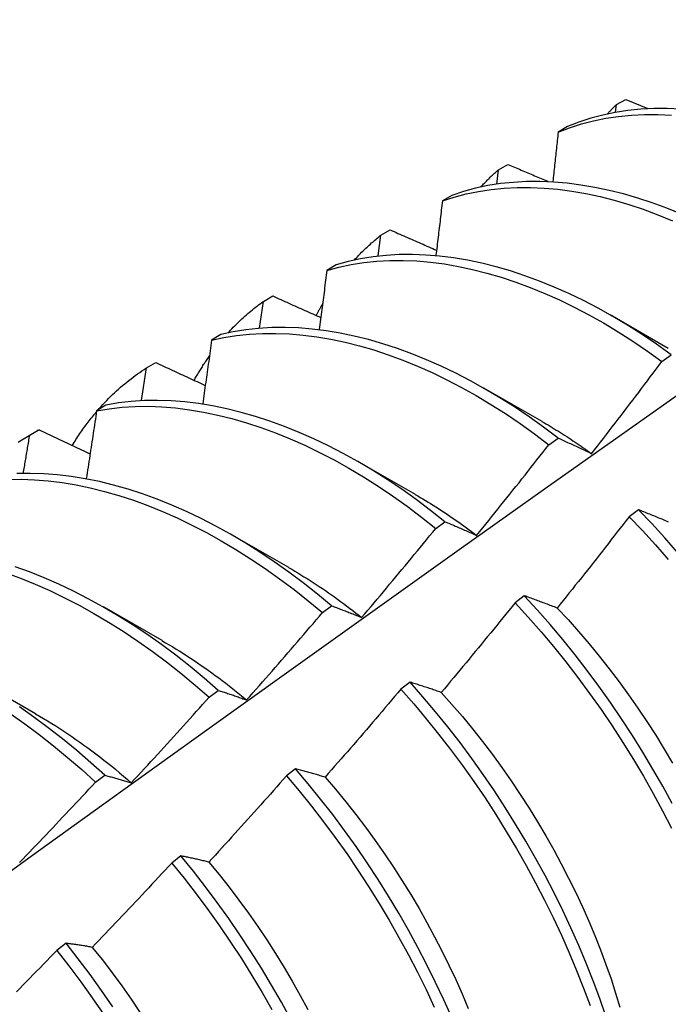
# Model space of a CAD drawing. Header units: inches. Extents: x 3 to 173, y 3 to 113.
# Tile 52 of 59: x 146.729 to 146.908, y 60.083 to 60.354. Entities that reach past the tile are written whole.
import ezdxf

# ---------------------------------------------------------------- set-up
doc = ezdxf.new("R2010")
doc.units = ezdxf.units.IN
doc.header["$LTSCALE"] = 10.4
doc.header["$MEASUREMENT"] = 0
doc.layers.add('Visible Edges(ANSI)', color=7, linetype='Continuous', lineweight=25)

msp = doc.modelspace()

# ---------------------------------------------------------------- linework, layer by layer
at = {"layer": 'Visible Edges(ANSI)'}
for p, q in [((146.89326, 60.32827), (146.8935, 60.33037)), ((146.8935, 60.33037), (146.89612, 60.33182)), ((146.89612, 60.33182), (146.90217, 60.32932)), ((146.88005, 60.32431), (146.87747, 60.32279)), ((146.86106, 60.31247), (146.86367, 60.31392)), ((146.86058, 60.30853), (146.86106, 60.31247)), ((146.84821, 60.30539), (146.84565, 60.30386)), ((146.82871, 60.29443), (146.83132, 60.2959)), ((146.82796, 60.28874), (146.82871, 60.29443)), ((146.81646, 60.28632), (146.81389, 60.28477)), ((146.7954, 60.26888), (146.79645, 60.27625)), ((146.79645, 60.27625), (146.79906, 60.27773)), ((146.89175, 60.2726), (146.90776, 60.26338)), ((146.78477, 60.2671), (146.78221, 60.26554)), ((146.76429, 60.25793), (146.76688, 60.25941)), ((146.90601, 60.25974), (146.90852, 60.26158)), ((146.7629, 60.24895), (146.76429, 60.25793)), ((146.85695, 60.25251), (146.87296, 60.24329)), ((146.75315, 60.24773), (146.7506, 60.24615)), ((146.73157, 60.23909), (146.73438, 60.24072)), ((146.73221, 60.23946), (146.7348, 60.24096)), ((146.7348, 60.24096), (146.73438, 60.24072)), ((146.87494, 60.23682), (146.87745, 60.23867)), ((146.82215, 60.23242), (146.83816, 60.2232)), ((146.89953, 60.21894), (146.897, 60.21703)), ((146.84383, 60.21378), (146.84634, 60.21565)), ((146.78735, 60.21232), (146.80336, 60.20311)), ((146.86818, 60.19527), (146.86564, 60.19335)), ((146.75255, 60.19223), (146.76856, 60.18302)), ((146.81269, 60.19063), (146.81521, 60.19251)), ((146.71775, 60.17214), (146.73377, 60.16293)), ((146.83677, 60.1715), (146.83423, 60.16957)), ((146.78152, 60.16737), (146.78404, 60.16925)), ((146.75031, 60.144), (146.75283, 60.14589)), ((146.80531, 60.14764), (146.80277, 60.14571)), ((146.77379, 60.1237), (146.77124, 60.12176)), ((146.7422, 60.09968), (146.73965, 60.09774))]:
    msp.add_line(p, q, dxfattribs=at)
at = {"layer": 'Visible Edges(ANSI)', "flags": 128}
for points in [[(146.71145, 60.10838), (146.73463, 60.1251), (146.75779, 60.14177), (146.78094, 60.1584), (146.80407, 60.17497), (146.82718, 60.1915), (146.85028, 60.20797), (146.87337, 60.22439), (146.89644, 60.24076), (146.91951, 60.25707), (146.94257, 60.27333), (146.96562, 60.28953), (146.98866, 60.30567), (147.0117, 60.32175), (147.03474, 60.33777), (147.05777, 60.35373)], [(146.89102, 60.32781), (146.89112, 60.32792), (146.89122, 60.32803), (146.89132, 60.32814), (146.89142, 60.32825), (146.89152, 60.32836), (146.89162, 60.32846), (146.89173, 60.32857), (146.89183, 60.32868), (146.89193, 60.32879), (146.89203, 60.3289), (146.89214, 60.329), (146.89224, 60.32911), (146.89234, 60.32922), (146.89245, 60.32933), (146.89255, 60.32943), (146.89266, 60.32954), (146.89276, 60.32964), (146.89286, 60.32975), (146.89297, 60.32985), (146.89307, 60.32996), (146.89318, 60.33006), (146.89328, 60.33017), (146.89339, 60.33027), (146.8935, 60.33037)], [(146.87747, 60.32279), (146.88064, 60.32401), (146.88388, 60.32505), (146.88721, 60.32592), (146.89062, 60.32662), (146.8941, 60.32713), (146.89765, 60.32748), (146.90126, 60.32765), (146.90493, 60.32765), (146.90866, 60.32748)], [(146.91118, 60.32912), (146.90746, 60.32928), (146.9038, 60.32927), (146.90019, 60.32908), (146.89665, 60.32872), (146.89317, 60.32819), (146.88977, 60.32749), (146.88645, 60.3266), (146.8832, 60.32555), (146.88005, 60.32431)], [(146.87747, 60.32279), (146.87741, 60.32222), (146.87735, 60.32166), (146.8773, 60.32109), (146.87724, 60.32053), (146.87718, 60.31996), (146.87712, 60.3194), (146.87706, 60.31883), (146.877, 60.31827), (146.87694, 60.3177), (146.87688, 60.31714), (146.87682, 60.31657), (146.87676, 60.31601), (146.8767, 60.31544), (146.87664, 60.31487), (146.87658, 60.31431), (146.87652, 60.31374), (146.87646, 60.31318), (146.87639, 60.31261), (146.87633, 60.31204), (146.87627, 60.31148), (146.87621, 60.31091), (146.87615, 60.31034), (146.87609, 60.30978), (146.87603, 60.30921)], [(146.86367, 60.31392), (146.86413, 60.31373), (146.86458, 60.31354), (146.86504, 60.31334), (146.86549, 60.31315), (146.86595, 60.31295), (146.8664, 60.31276), (146.86686, 60.31257), (146.86731, 60.31237), (146.86777, 60.31218), (146.86822, 60.31199), (146.86868, 60.31179), (146.86913, 60.3116), (146.86959, 60.3114), (146.87005, 60.31121), (146.8705, 60.31102), (146.87096, 60.31082), (146.87141, 60.31063), (146.87187, 60.31044), (146.87233, 60.31024), (146.87278, 60.31005), (146.87324, 60.30986), (146.8737, 60.30966), (146.87415, 60.30947), (146.87461, 60.30928)], [(146.85623, 60.30771), (146.85642, 60.30792), (146.85661, 60.30813), (146.85681, 60.30834), (146.857, 60.30854), (146.8572, 60.30875), (146.85739, 60.30896), (146.85759, 60.30916), (146.85779, 60.30936), (146.85799, 60.30957), (146.85818, 60.30977), (146.85838, 60.30997), (146.85859, 60.31017), (146.85879, 60.31037), (146.85899, 60.31056), (146.85919, 60.31076), (146.8594, 60.31095), (146.8596, 60.31115), (146.85981, 60.31134), (146.86001, 60.31153), (146.86022, 60.31172), (146.86043, 60.31191), (146.86064, 60.3121), (146.86085, 60.31229), (146.86106, 60.31247)], [(146.9114, 60.30021), (146.90738, 60.30185), (146.90337, 60.30332), (146.89939, 60.30464), (146.89543, 60.30579), (146.8915, 60.30677), (146.8876, 60.3076), (146.88374, 60.30825), (146.87993, 60.30874), (146.87616, 60.30906), (146.87244, 60.30921), (146.86877, 60.30919), (146.86517, 60.30899), (146.86163, 60.30863), (146.85816, 60.30808), (146.85477, 60.30736), (146.85145, 60.30647), (146.84821, 60.30539)], [(146.84565, 60.30386), (146.84889, 60.30492), (146.85221, 60.3058), (146.85561, 60.30651), (146.85909, 60.30704), (146.86263, 60.30739), (146.86624, 60.30758), (146.86991, 60.30758), (146.87363, 60.30742), (146.8774, 60.30709), (146.88122, 60.30659), (146.88509, 60.30592), (146.88899, 60.30508), (146.89292, 60.30408), (146.89688, 60.30292), (146.90087, 60.30159), (146.90487, 60.3001), (146.90889, 60.29845)], [(146.84565, 60.30386), (146.84557, 60.30323), (146.8455, 60.30261), (146.84543, 60.30199), (146.84536, 60.30137), (146.84529, 60.30075), (146.84521, 60.30013), (146.84514, 60.29951), (146.84507, 60.29889), (146.845, 60.29826), (146.84492, 60.29764), (146.84485, 60.29702), (146.84478, 60.2964), (146.8447, 60.29578), (146.84463, 60.29515), (146.84456, 60.29453), (146.84448, 60.29391), (146.84441, 60.29329), (146.84434, 60.29266), (146.84426, 60.29204), (146.84419, 60.29142), (146.84411, 60.29079), (146.84404, 60.29017), (146.84397, 60.28955), (146.84389, 60.28892)], [(146.83132, 60.2959), (146.83185, 60.29566), (146.83238, 60.29543), (146.83291, 60.2952), (146.83344, 60.29496), (146.83397, 60.29473), (146.8345, 60.2945), (146.83503, 60.29427), (146.83556, 60.29403), (146.83609, 60.2938), (146.83662, 60.29357), (146.83715, 60.29334), (146.83768, 60.29311), (146.83821, 60.29287), (146.83874, 60.29264), (146.83927, 60.29241), (146.8398, 60.29218), (146.84033, 60.29195), (146.84087, 60.29171), (146.8414, 60.29148), (146.84193, 60.29125), (146.84246, 60.29102), (146.84299, 60.29079), (146.84353, 60.29055), (146.84406, 60.29032)], [(146.82144, 60.2876), (146.82172, 60.28792), (146.82201, 60.28822), (146.8223, 60.28853), (146.82259, 60.28884), (146.82288, 60.28914), (146.82317, 60.28944), (146.82346, 60.28974), (146.82376, 60.29003), (146.82405, 60.29032), (146.82435, 60.29061), (146.82465, 60.2909), (146.82495, 60.29119), (146.82526, 60.29147), (146.82556, 60.29175), (146.82587, 60.29203), (146.82618, 60.29231), (146.82649, 60.29258), (146.8268, 60.29285), (146.82712, 60.29312), (146.82743, 60.29339), (146.82775, 60.29365), (146.82807, 60.29392), (146.82839, 60.29418), (146.82871, 60.29443)], [(146.90852, 60.26158), (146.90454, 60.26444), (146.90054, 60.26715), (146.89653, 60.26971), (146.8925, 60.27211), (146.88846, 60.27437), (146.88442, 60.27647), (146.88039, 60.27841), (146.87636, 60.2802), (146.87234, 60.28183), (146.86834, 60.2833), (146.86435, 60.28461), (146.8604, 60.28576), (146.85647, 60.28674), (146.85257, 60.28756), (146.84871, 60.28821), (146.8449, 60.28869), (146.84113, 60.289), (146.83741, 60.28914), (146.83375, 60.28911), (146.83016, 60.28891), (146.82662, 60.28853), (146.82316, 60.28797), (146.81977, 60.28724), (146.81646, 60.28632)], [(146.81389, 60.28477), (146.81721, 60.28567), (146.82061, 60.2864), (146.82408, 60.28694), (146.82761, 60.28731), (146.83122, 60.2875), (146.83488, 60.28752), (146.8386, 60.28736), (146.84237, 60.28704), (146.84619, 60.28654), (146.85005, 60.28588), (146.85395, 60.28505), (146.85788, 60.28405), (146.86184, 60.28289), (146.86583, 60.28157), (146.86983, 60.28009), (146.87385, 60.27845), (146.87788, 60.27665), (146.88192, 60.27469), (146.88596, 60.27258), (146.88999, 60.27031), (146.89402, 60.26789), (146.89804, 60.26532), (146.90204, 60.2626), (146.90601, 60.25974)], [(146.81389, 60.28477), (146.81381, 60.2841), (146.81372, 60.28342), (146.81364, 60.28275), (146.81355, 60.28207), (146.81347, 60.2814), (146.81338, 60.28072), (146.81329, 60.28005), (146.81321, 60.27937), (146.81312, 60.2787), (146.81303, 60.27802), (146.81295, 60.27735), (146.81286, 60.27667), (146.81277, 60.27599), (146.81268, 60.27532), (146.8126, 60.27464), (146.81251, 60.27397), (146.81242, 60.27329), (146.81233, 60.27261), (146.81224, 60.27194), (146.81216, 60.27126), (146.81207, 60.27058), (146.81198, 60.2699), (146.81189, 60.26923), (146.8118, 60.26855)], [(146.78666, 60.2675), (146.78703, 60.26791), (146.78741, 60.26832), (146.78779, 60.26872), (146.78817, 60.26912), (146.78856, 60.26952), (146.78895, 60.26991), (146.78934, 60.2703), (146.78974, 60.27068), (146.79014, 60.27106), (146.79054, 60.27143), (146.79094, 60.27181), (146.79135, 60.27217), (146.79176, 60.27254), (146.79217, 60.2729), (146.79259, 60.27325), (146.79301, 60.2736), (146.79343, 60.27395), (146.79385, 60.27429), (146.79428, 60.27463), (146.79471, 60.27496), (146.79514, 60.27529), (146.79558, 60.27561), (146.79601, 60.27593), (146.79645, 60.27625)], [(146.79906, 60.27773), (146.7996, 60.27748), (146.80015, 60.27723), (146.8007, 60.27698), (146.80125, 60.27674), (146.80179, 60.27649), (146.80234, 60.27624), (146.80289, 60.27599), (146.80344, 60.27575), (146.80398, 60.2755), (146.80453, 60.27525), (146.80508, 60.27501), (146.80563, 60.27476), (146.80618, 60.27451), (146.80673, 60.27427), (146.80728, 60.27402), (146.80783, 60.27377), (146.80838, 60.27353), (146.80893, 60.27328), (146.80948, 60.27303), (146.81003, 60.27279), (146.81058, 60.27254), (146.81113, 60.27229), (146.81168, 60.27205), (146.81223, 60.2718)], [(146.81095, 60.27232), (146.81102, 60.27247), (146.8111, 60.27261), (146.81118, 60.27276), (146.81125, 60.27291), (146.81133, 60.27305), (146.81141, 60.2732), (146.81149, 60.27334), (146.81157, 60.27349), (146.81164, 60.27363), (146.81172, 60.27378), (146.8118, 60.27392), (146.81188, 60.27406), (146.81196, 60.27421), (146.81204, 60.27435), (146.81212, 60.27449), (146.8122, 60.27464), (146.81228, 60.27478), (146.81236, 60.27492), (146.81244, 60.27506), (146.81252, 60.27521), (146.8126, 60.27535), (146.81268, 60.27549), (146.81276, 60.27563), (146.81285, 60.27577)], [(146.78221, 60.26554), (146.7856, 60.26628), (146.78906, 60.26684), (146.7926, 60.26722), (146.7962, 60.26742), (146.79986, 60.26745), (146.80358, 60.26731), (146.80734, 60.26699), (146.81116, 60.2665), (146.81502, 60.26584), (146.81892, 60.26502), (146.82285, 60.26403), (146.82681, 60.26288), (146.83079, 60.26156), (146.83479, 60.26008), (146.83881, 60.25844), (146.84284, 60.25665), (146.84688, 60.2547), (146.85092, 60.2526), (146.85496, 60.25034), (146.85898, 60.24793), (146.863, 60.24537), (146.867, 60.24267), (146.87098, 60.23981), (146.87494, 60.23682)], [(146.87745, 60.23867), (146.87349, 60.24166), (146.86951, 60.2445), (146.86551, 60.2472), (146.86149, 60.24974), (146.85746, 60.25214), (146.85342, 60.25439), (146.84939, 60.25648), (146.84535, 60.25842), (146.84132, 60.2602), (146.8373, 60.26182), (146.8333, 60.26329), (146.82932, 60.26459), (146.82536, 60.26573), (146.82143, 60.26671), (146.81754, 60.26752), (146.81368, 60.26817), (146.80987, 60.26864), (146.8061, 60.26895), (146.80239, 60.26908), (146.79873, 60.26904), (146.79514, 60.26882), (146.79161, 60.26843), (146.78815, 60.26785), (146.78477, 60.2671)], [(146.78221, 60.26554), (146.78211, 60.26481), (146.78201, 60.26409), (146.78191, 60.26336), (146.78181, 60.26264), (146.78171, 60.26191), (146.78161, 60.26118), (146.78151, 60.26046), (146.78141, 60.25973), (146.7813, 60.259), (146.7812, 60.25828), (146.7811, 60.25755), (146.781, 60.25682), (146.7809, 60.25609), (146.78079, 60.25537), (146.78069, 60.25464), (146.78059, 60.25391), (146.78048, 60.25318), (146.78038, 60.25245), (146.78028, 60.25173), (146.78017, 60.251), (146.78007, 60.25027), (146.77996, 60.24954), (146.77986, 60.24881), (146.77976, 60.24808)], [(146.76688, 60.25941), (146.76745, 60.25915), (146.76801, 60.25889), (146.76858, 60.25863), (146.76914, 60.25836), (146.76971, 60.2581), (146.77027, 60.25784), (146.77084, 60.25758), (146.7714, 60.25732), (146.77197, 60.25705), (146.77253, 60.25679), (146.7731, 60.25653), (146.77367, 60.25627), (146.77423, 60.25601), (146.7748, 60.25575), (146.77537, 60.25548), (146.77593, 60.25522), (146.7765, 60.25496), (146.77707, 60.2547), (146.77764, 60.25444), (146.7782, 60.25418), (146.77877, 60.25391), (146.77934, 60.25365), (146.77991, 60.25339), (146.78048, 60.25313)], [(146.77739, 60.25449), (146.77756, 60.25479), (146.77773, 60.25509), (146.7779, 60.25539), (146.77807, 60.25568), (146.77824, 60.25598), (146.77842, 60.25627), (146.77859, 60.25656), (146.77877, 60.25685), (146.77894, 60.25714), (146.77912, 60.25743), (146.7793, 60.25771), (146.77948, 60.258), (146.77966, 60.25828), (146.77984, 60.25857), (146.78002, 60.25885), (146.78021, 60.25913), (146.78039, 60.25941), (146.78058, 60.25969), (146.78077, 60.25997), (146.78095, 60.26024), (146.78114, 60.26052), (146.78133, 60.26079), (146.78152, 60.26106), (146.78172, 60.26133)], [(146.88667, 60.23436), (146.88748, 60.23541), (146.8883, 60.23646), (146.88911, 60.23751), (146.88992, 60.23856), (146.89074, 60.23962), (146.89155, 60.24067), (146.89236, 60.24172), (146.89317, 60.24278), (146.89398, 60.24383), (146.89479, 60.24489), (146.89559, 60.24594), (146.8964, 60.247), (146.89721, 60.24806), (146.89801, 60.24912), (146.89882, 60.25017), (146.89962, 60.25123), (146.90042, 60.25229), (146.90122, 60.25336), (146.90202, 60.25442), (146.90282, 60.25548), (146.90362, 60.25654), (146.90442, 60.25761), (146.90522, 60.25867), (146.90601, 60.25974)], [(146.75081, 60.24618), (146.75131, 60.24676), (146.75182, 60.24733), (146.75233, 60.24789), (146.75284, 60.24844), (146.75337, 60.24899), (146.75389, 60.24953), (146.75443, 60.25006), (146.75497, 60.25059), (146.75551, 60.2511), (146.75606, 60.25161), (146.75661, 60.25211), (146.75717, 60.25261), (146.75774, 60.2531), (146.75831, 60.25357), (146.75888, 60.25404), (146.75946, 60.25451), (146.76005, 60.25496), (146.76064, 60.25541), (146.76123, 60.25585), (146.76183, 60.25628), (146.76244, 60.25671), (146.76305, 60.25712), (146.76367, 60.25753), (146.76429, 60.25793)], [(146.84634, 60.21565), (146.84242, 60.21876), (146.83846, 60.22173), (146.83448, 60.22456), (146.83047, 60.22724), (146.82645, 60.22978), (146.82242, 60.23217), (146.81839, 60.23441), (146.81435, 60.23649), (146.81031, 60.23842), (146.80628, 60.2402), (146.80226, 60.24182), (146.79826, 60.24328), (146.79428, 60.24458), (146.79032, 60.24571), (146.78639, 60.24669), (146.7825, 60.24749), (146.77865, 60.24813), (146.77484, 60.24859), (146.77108, 60.24889), (146.76737, 60.24901), (146.76372, 60.24896), (146.76013, 60.24873), (146.7566, 60.24832), (146.75315, 60.24773)], [(146.74388, 60.23658), (146.74414, 60.237), (146.7444, 60.23742), (146.74466, 60.23784), (146.74492, 60.23825), (146.74519, 60.23866), (146.74546, 60.23907), (146.74573, 60.23948), (146.746, 60.23988), (146.74627, 60.24029), (146.74655, 60.24068), (146.74683, 60.24108), (146.74711, 60.24147), (146.74739, 60.24187), (146.74768, 60.24225), (146.74797, 60.24264), (146.74826, 60.24302), (146.74855, 60.2434), (146.74884, 60.24378), (146.74914, 60.24416), (146.74943, 60.24453), (146.74973, 60.2449), (146.75004, 60.24527), (146.75034, 60.24563), (146.75065, 60.24599)], [(146.7506, 60.24615), (146.75048, 60.24538), (146.75037, 60.2446), (146.75025, 60.24383), (146.75013, 60.24305), (146.75002, 60.24228), (146.7499, 60.2415), (146.74978, 60.24073), (146.74966, 60.23995), (146.74955, 60.23918), (146.74943, 60.2384), (146.74931, 60.23763), (146.74919, 60.23685), (146.74907, 60.23607), (146.74895, 60.2353), (146.74883, 60.23452), (146.74872, 60.23374), (146.7486, 60.23297), (146.74848, 60.23219), (146.74836, 60.23141), (146.74824, 60.23064), (146.74811, 60.22986), (146.74799, 60.22908), (146.74787, 60.2283), (146.74775, 60.22752)], [(146.7506, 60.24615), (146.75406, 60.24673), (146.75759, 60.24713), (146.76118, 60.24735), (146.76484, 60.24739), (146.76855, 60.24725), (146.77232, 60.24694), (146.77613, 60.24646), (146.77998, 60.24581), (146.78388, 60.24499), (146.78781, 60.24401), (146.79177, 60.24286), (146.79575, 60.24155), (146.79975, 60.24008), (146.80377, 60.23845), (146.80781, 60.23666), (146.81184, 60.23471), (146.81588, 60.23262), (146.81992, 60.23037), (146.82395, 60.22797), (146.82797, 60.22542), (146.83197, 60.22272), (146.83595, 60.21989), (146.8399, 60.2169), (146.84383, 60.21378)], [(146.87297, 60.24325), (146.87354, 60.24292), (146.87411, 60.24259), (146.87469, 60.24225), (146.87526, 60.24191), (146.87584, 60.24156), (146.87641, 60.24122), (146.87698, 60.24087), (146.87756, 60.24051), (146.87813, 60.24015), (146.8787, 60.23979), (146.87927, 60.23943), (146.87984, 60.23906), (146.88041, 60.23869), (146.88099, 60.23831), (146.88156, 60.23793), (146.88213, 60.23755), (146.88269, 60.23716), (146.88326, 60.23677), (146.88383, 60.23638), (146.8844, 60.23598), (146.88497, 60.23558), (146.88553, 60.23518), (146.8861, 60.23477), (146.88667, 60.23436)], [(146.7348, 60.24096), (146.73538, 60.24068), (146.73596, 60.2404), (146.73654, 60.24012), (146.73712, 60.23985), (146.73771, 60.23957), (146.73829, 60.23929), (146.73887, 60.23902), (146.73945, 60.23874), (146.74004, 60.23846), (146.74062, 60.23819), (146.7412, 60.23791), (146.74178, 60.23763), (146.74237, 60.23736), (146.74295, 60.23708), (146.74354, 60.2368), (146.74412, 60.23653), (146.74471, 60.23625), (146.74529, 60.23597), (146.74587, 60.2357), (146.74646, 60.23542), (146.74705, 60.23514), (146.74763, 60.23487), (146.74822, 60.23459), (146.7488, 60.23431)], [(146.72903, 60.23753), (146.73007, 60.2382), (146.73113, 60.23884), (146.73221, 60.23946)], [(146.73046, 60.22895), (146.73054, 60.22939), (146.73061, 60.22983), (146.73068, 60.23027), (146.73076, 60.23071), (146.73083, 60.23114), (146.7309, 60.23158), (146.73098, 60.23202), (146.73105, 60.23246), (146.73112, 60.23289), (146.7312, 60.23333), (146.73127, 60.23377), (146.73134, 60.23421), (146.73141, 60.23465), (146.73149, 60.23508), (146.73156, 60.23552), (146.73163, 60.23596), (146.7317, 60.2364), (146.73178, 60.23683), (146.73185, 60.23727), (146.73192, 60.23771), (146.73199, 60.23815), (146.73207, 60.23858), (146.73214, 60.23902), (146.73221, 60.23946)], [(146.87745, 60.23867), (146.87782, 60.2385), (146.8782, 60.23833), (146.87858, 60.23816), (146.87895, 60.23799), (146.87933, 60.23782), (146.87971, 60.23764), (146.88009, 60.23747), (146.88047, 60.23729), (146.88085, 60.23712), (146.88124, 60.23694), (146.88162, 60.23676), (146.882, 60.23658), (146.88239, 60.2364), (146.88277, 60.23622), (146.88316, 60.23604), (146.88355, 60.23586), (146.88393, 60.23567), (146.88432, 60.23549), (146.88471, 60.2353), (146.8851, 60.23512), (146.88549, 60.23493), (146.88588, 60.23474), (146.88627, 60.23455), (146.88667, 60.23436)], [(146.85507, 60.21188), (146.85591, 60.21291), (146.85675, 60.21394), (146.85758, 60.21497), (146.85842, 60.21601), (146.85925, 60.21704), (146.86008, 60.21807), (146.86092, 60.21911), (146.86175, 60.22015), (146.86258, 60.22118), (146.86341, 60.22222), (146.86424, 60.22326), (146.86506, 60.2243), (146.86589, 60.22534), (146.86672, 60.22638), (146.86754, 60.22742), (146.86837, 60.22846), (146.86919, 60.2295), (146.87001, 60.23054), (146.87084, 60.23159), (146.87166, 60.23263), (146.87248, 60.23368), (146.8733, 60.23472), (146.87412, 60.23577), (146.87494, 60.23682)], [(146.72616, 60.22726), (146.72982, 60.22732), (146.73352, 60.22719), (146.73729, 60.2269), (146.7411, 60.22643), (146.74495, 60.22578), (146.74884, 60.22497), (146.75277, 60.22399), (146.75673, 60.22285), (146.76071, 60.22155), (146.76471, 60.22008), (146.76873, 60.21845), (146.77276, 60.21667), (146.7768, 60.21473), (146.78084, 60.21264), (146.78488, 60.21039), (146.78891, 60.208), (146.79293, 60.20546), (146.79693, 60.20278), (146.80091, 60.19995), (146.80487, 60.19698), (146.8088, 60.19388), (146.81269, 60.19063)], [(146.81521, 60.19251), (146.81131, 60.19574), (146.80738, 60.19884), (146.80342, 60.2018), (146.79944, 60.20461), (146.79544, 60.20729), (146.79142, 60.20981), (146.78738, 60.21219), (146.78335, 60.21443), (146.77931, 60.21651), (146.77527, 60.21843), (146.77124, 60.2202), (146.76722, 60.22182), (146.76322, 60.22327), (146.75924, 60.22457), (146.75528, 60.2257), (146.75136, 60.22666), (146.74747, 60.22746), (146.74362, 60.22809), (146.73981, 60.22855), (146.73605, 60.22883), (146.73235, 60.22894), (146.7287, 60.22887)], [(146.83817, 60.22314), (146.83888, 60.22273), (146.83959, 60.22232), (146.8403, 60.2219), (146.84101, 60.22148), (146.84172, 60.22105), (146.84243, 60.22061), (146.84314, 60.22017), (146.84384, 60.21972), (146.84455, 60.21927), (146.84526, 60.21882), (146.84596, 60.21836), (146.84667, 60.21789), (146.84737, 60.21742), (146.84808, 60.21694), (146.84878, 60.21646), (146.84948, 60.21597), (146.85019, 60.21548), (146.85089, 60.21498), (146.85159, 60.21447), (146.85229, 60.21396), (146.85298, 60.21345), (146.85368, 60.21293), (146.85438, 60.21241), (146.85507, 60.21188)], [(146.90783, 60.21556), (146.90743, 60.21573), (146.90702, 60.2159), (146.90662, 60.21607), (146.90622, 60.21623), (146.90582, 60.2164), (146.90542, 60.21656), (146.90502, 60.21673), (146.90463, 60.21689), (146.90423, 60.21705), (146.90383, 60.21722), (146.90344, 60.21738), (146.90304, 60.21754), (146.90265, 60.2177), (146.90226, 60.21785), (146.90187, 60.21801), (146.90147, 60.21817), (146.90108, 60.21833), (146.90069, 60.21848), (146.9003, 60.21864), (146.89992, 60.21879), (146.89953, 60.21894)], [(146.91031, 60.20718), (146.90679, 60.2112), (146.90319, 60.21513), (146.89953, 60.21894)], [(146.897, 60.21703), (146.89618, 60.21598), (146.89537, 60.21492), (146.89455, 60.21387), (146.89373, 60.21282), (146.89292, 60.21176), (146.8921, 60.21071), (146.89128, 60.20966), (146.89046, 60.20861), (146.88963, 60.20756), (146.88881, 60.20651), (146.88799, 60.20546), (146.88716, 60.20442), (146.88634, 60.20337), (146.88551, 60.20232), (146.88469, 60.20128), (146.88386, 60.20023), (146.88303, 60.19919), (146.8822, 60.19815), (146.88138, 60.19711), (146.88054, 60.19606), (146.87971, 60.19502), (146.87888, 60.19398), (146.87805, 60.19294), (146.87722, 60.1919)], [(146.897, 60.21703), (146.90065, 60.21321), (146.90424, 60.20928), (146.90777, 60.20525)], [(146.82346, 60.18929), (146.82432, 60.1903), (146.82517, 60.19132), (146.82603, 60.19233), (146.82689, 60.19334), (146.82774, 60.19436), (146.8286, 60.19538), (146.82945, 60.19639), (146.8303, 60.19741), (146.83115, 60.19843), (146.832, 60.19944), (146.83285, 60.20046), (146.8337, 60.20148), (146.83455, 60.2025), (146.8354, 60.20353), (146.83625, 60.20455), (146.83709, 60.20557), (146.83794, 60.20659), (146.83878, 60.20762), (146.83962, 60.20864), (146.84047, 60.20967), (146.84131, 60.2107), (146.84215, 60.21172), (146.84299, 60.21275), (146.84383, 60.21378)], [(146.84634, 60.21565), (146.8467, 60.2155), (146.84705, 60.21535), (146.84741, 60.2152), (146.84777, 60.21506), (146.84813, 60.21491), (146.84849, 60.21475), (146.84885, 60.2146), (146.84921, 60.21445), (146.84957, 60.2143), (146.84993, 60.21414), (146.85029, 60.21399), (146.85066, 60.21383), (146.85102, 60.21367), (146.85139, 60.21351), (146.85175, 60.21335), (146.85212, 60.21319), (146.85248, 60.21303), (146.85285, 60.21287), (146.85322, 60.21271), (146.85359, 60.21254), (146.85396, 60.21238), (146.85433, 60.21221), (146.8547, 60.21205), (146.85507, 60.21188)], [(146.78404, 60.16925), (146.78018, 60.17261), (146.77628, 60.17583), (146.77235, 60.17891), (146.76839, 60.18186), (146.7644, 60.18467), (146.7604, 60.18733), (146.75638, 60.18985), (146.75235, 60.19222), (146.74831, 60.19445), (146.74427, 60.19652), (146.74023, 60.19845), (146.7362, 60.20021), (146.73218, 60.20182), (146.72818, 60.20327)], [(146.80337, 60.20304), (146.80422, 60.20255), (146.80506, 60.20205), (146.80591, 60.20155), (146.80675, 60.20104), (146.8076, 60.20052), (146.80844, 60.2), (146.80929, 60.19947), (146.81013, 60.19893), (146.81097, 60.19838), (146.81181, 60.19782), (146.81265, 60.19726), (146.81349, 60.19669), (146.81433, 60.19612), (146.81516, 60.19553), (146.816, 60.19494), (146.81683, 60.19434), (146.81767, 60.19373), (146.8185, 60.19312), (146.81933, 60.1925), (146.82016, 60.19187), (146.82099, 60.19124), (146.82181, 60.1906), (146.82264, 60.18995), (146.82346, 60.18929)], [(146.72567, 60.20154), (146.72967, 60.20008), (146.73369, 60.19846), (146.73772, 60.19668), (146.74176, 60.19475), (146.7458, 60.19266), (146.74984, 60.19043), (146.75387, 60.18804), (146.75789, 60.18551), (146.7619, 60.18283), (146.76588, 60.18001), (146.76984, 60.17706), (146.77377, 60.17396), (146.77766, 60.17073), (146.78152, 60.16737)], [(146.87722, 60.1919), (146.87683, 60.19205), (146.87645, 60.1922), (146.87606, 60.19235), (146.87568, 60.1925), (146.8753, 60.19264), (146.87491, 60.19279), (146.87453, 60.19293), (146.87415, 60.19308), (146.87377, 60.19322), (146.87339, 60.19336), (146.87302, 60.1935), (146.87264, 60.19365), (146.87226, 60.19378), (146.87189, 60.19392), (146.87151, 60.19406), (146.87114, 60.1942), (146.87077, 60.19434), (146.87039, 60.19447), (146.87002, 60.19461), (146.86965, 60.19474), (146.86928, 60.19487), (146.86891, 60.195), (146.86855, 60.19514), (146.86818, 60.19527)], [(146.90882, 60.13813), (146.90624, 60.14288), (146.90355, 60.14759), (146.90077, 60.15225), (146.89789, 60.15687), (146.89492, 60.16144), (146.89186, 60.16594), (146.88871, 60.17038), (146.88548, 60.17474), (146.88217, 60.17902), (146.87878, 60.18323), (146.87532, 60.18734), (146.87178, 60.19135), (146.86818, 60.19527)], [(146.81521, 60.19251), (146.81554, 60.19238), (146.81588, 60.19226), (146.81622, 60.19213), (146.81655, 60.19201), (146.81689, 60.19188), (146.81723, 60.19175), (146.81757, 60.19162), (146.81791, 60.19149), (146.81825, 60.19136), (146.8186, 60.19123), (146.81894, 60.1911), (146.81928, 60.19097), (146.81963, 60.19083), (146.81997, 60.1907), (146.82032, 60.19056), (146.82066, 60.19042), (146.82101, 60.19029), (146.82136, 60.19015), (146.82171, 60.19001), (146.82205, 60.18987), (146.8224, 60.18972), (146.82275, 60.18958), (146.82311, 60.18944), (146.82346, 60.18929)], [(146.86564, 60.19335), (146.86481, 60.19231), (146.86397, 60.19128), (146.86313, 60.19024), (146.86229, 60.18921), (146.86145, 60.18817), (146.86061, 60.18714), (146.85977, 60.18611), (146.85893, 60.18508), (146.85808, 60.18405), (146.85724, 60.18302), (146.85639, 60.18199), (146.85555, 60.18096), (146.8547, 60.17993), (146.85386, 60.17891), (146.85301, 60.17788), (146.85216, 60.17686), (146.85131, 60.17583), (146.85046, 60.17481), (146.84961, 60.17378), (146.84876, 60.17276), (146.8479, 60.17174), (146.84705, 60.17072), (146.8462, 60.1697), (146.84534, 60.16868)], [(146.86564, 60.19335), (146.86924, 60.18943), (146.87277, 60.1854), (146.87623, 60.18129), (146.87961, 60.17708), (146.88292, 60.17279), (146.88614, 60.16842), (146.88928, 60.16398), (146.89233, 60.15947), (146.8953, 60.1549), (146.89817, 60.15028), (146.90095, 60.14561), (146.90362, 60.14089), (146.9062, 60.13614), (146.90867, 60.13136)], [(146.87722, 60.1919), (146.88019, 60.18871), (146.88312, 60.18543), (146.88599, 60.18208), (146.8888, 60.17866), (146.89155, 60.17518), (146.89423, 60.17163), (146.89685, 60.16802), (146.89941, 60.16436), (146.90189, 60.16065), (146.90431, 60.15689), (146.90665, 60.1531), (146.90891, 60.14927)], [(146.79182, 60.16661), (146.7927, 60.1676), (146.79357, 60.16859), (146.79445, 60.16959), (146.79533, 60.17058), (146.7962, 60.17158), (146.79708, 60.17257), (146.79795, 60.17357), (146.79883, 60.17457), (146.7997, 60.17557), (146.80057, 60.17656), (146.80144, 60.17756), (146.80231, 60.17856), (146.80318, 60.17957), (146.80405, 60.18057), (146.80492, 60.18157), (146.80578, 60.18257), (146.80665, 60.18358), (146.80752, 60.18458), (146.80838, 60.18559), (146.80924, 60.1866), (146.81011, 60.1876), (146.81097, 60.18861), (146.81183, 60.18962), (146.81269, 60.19063)], [(146.76857, 60.18293), (146.76955, 60.18237), (146.77054, 60.18179), (146.77152, 60.1812), (146.7725, 60.1806), (146.77348, 60.18), (146.77446, 60.17938), (146.77544, 60.17875), (146.77641, 60.17812), (146.77739, 60.17747), (146.77836, 60.17681), (146.77934, 60.17614), (146.78031, 60.17547), (146.78128, 60.17478), (146.78225, 60.17409), (146.78321, 60.17338), (146.78418, 60.17267), (146.78514, 60.17194), (146.7861, 60.17121), (146.78706, 60.17047), (146.78801, 60.16971), (146.78897, 60.16895), (146.78992, 60.16818), (146.79087, 60.1674), (146.79182, 60.16661)], [(146.84534, 60.16868), (146.84498, 60.16881), (146.84461, 60.16893), (146.84425, 60.16906), (146.84388, 60.16918), (146.84352, 60.16931), (146.84316, 60.16943), (146.8428, 60.16955), (146.84244, 60.16967), (146.84208, 60.1698), (146.84172, 60.16991), (146.84136, 60.17003), (146.841, 60.17015), (146.84064, 60.17027), (146.84029, 60.17038), (146.83993, 60.1705), (146.83958, 60.17061), (146.83923, 60.17073), (146.83887, 60.17084), (146.83852, 60.17095), (146.83817, 60.17106), (146.83782, 60.17117), (146.83747, 60.17128), (146.83712, 60.17139), (146.83677, 60.1715)], [(146.8906, 60.07968), (146.88892, 60.08452), (146.88712, 60.08937), (146.8852, 60.09422), (146.88316, 60.09907), (146.881, 60.10391), (146.87873, 60.10874), (146.87635, 60.11354), (146.87387, 60.11832), (146.87128, 60.12307), (146.86859, 60.12778), (146.8658, 60.13245), (146.86292, 60.13706), (146.85995, 60.14162), (146.85688, 60.14612), (146.85373, 60.15055), (146.8505, 60.15491), (146.84718, 60.15919), (146.84379, 60.16339), (146.84032, 60.16749), (146.83677, 60.1715)], [(146.76014, 60.14383), (146.76104, 60.1448), (146.76194, 60.14577), (146.76284, 60.14675), (146.76374, 60.14772), (146.76464, 60.1487), (146.76553, 60.14967), (146.76643, 60.15065), (146.76732, 60.15162), (146.76821, 60.1526), (146.76911, 60.15358), (146.77, 60.15456), (146.77089, 60.15554), (146.77178, 60.15652), (146.77267, 60.1575), (146.77356, 60.15849), (146.77445, 60.15947), (146.77533, 60.16046), (146.77622, 60.16144), (146.7771, 60.16243), (146.77799, 60.16341), (146.77887, 60.1644), (146.77975, 60.16539), (146.78064, 60.16638), (146.78152, 60.16737)], [(146.78404, 60.16925), (146.78435, 60.16915), (146.78467, 60.16905), (146.78499, 60.16895), (146.78531, 60.16885), (146.78563, 60.16875), (146.78594, 60.16864), (146.78627, 60.16854), (146.78659, 60.16843), (146.78691, 60.16833), (146.78723, 60.16822), (146.78755, 60.16811), (146.78788, 60.168), (146.7882, 60.16789), (146.78853, 60.16778), (146.78885, 60.16766), (146.78918, 60.16755), (146.78951, 60.16744), (146.78983, 60.16732), (146.79016, 60.16721), (146.79049, 60.16709), (146.79082, 60.16697), (146.79115, 60.16685), (146.79148, 60.16673), (146.79182, 60.16661)], [(146.83423, 60.16957), (146.83337, 60.16856), (146.83252, 60.16754), (146.83166, 60.16653), (146.8308, 60.16551), (146.82993, 60.1645), (146.82907, 60.16348), (146.82821, 60.16247), (146.82735, 60.16146), (146.82648, 60.16045), (146.82562, 60.15944), (146.82475, 60.15843), (146.82388, 60.15742), (146.82301, 60.15642), (146.82215, 60.15541), (146.82128, 60.1544), (146.82041, 60.1534), (146.81954, 60.15239), (146.81866, 60.15139), (146.81779, 60.15039), (146.81692, 60.14938), (146.81604, 60.14838), (146.81517, 60.14738), (146.81429, 60.14638), (146.81342, 60.14538)], [(146.83423, 60.16957), (146.83777, 60.16556), (146.84124, 60.16145), (146.84462, 60.15725), (146.84793, 60.15296), (146.85116, 60.1486), (146.85431, 60.14416), (146.85737, 60.13966), (146.86033, 60.13509), (146.86321, 60.13047), (146.86599, 60.1258), (146.86867, 60.12109), (146.87125, 60.11634), (146.87373, 60.11156), (146.8761, 60.10675), (146.87836, 60.10192), (146.8805, 60.09708), (146.88254, 60.09223), (146.88445, 60.08738), (146.88624, 60.08253)], [(146.84534, 60.16868), (146.84827, 60.16541), (146.85114, 60.16206), (146.85395, 60.15864), (146.8567, 60.15516), (146.85939, 60.15161), (146.86201, 60.148), (146.86457, 60.14434), (146.86705, 60.14064), (146.86947, 60.13688), (146.8718, 60.13309), (146.87407, 60.12926), (146.87625, 60.12539), (146.87835, 60.1215), (146.88037, 60.11759), (146.88231, 60.11366), (146.88416, 60.10972), (146.88591, 60.10576), (146.88758, 60.1018), (146.88915, 60.09784), (146.89063, 60.09389), (146.89201, 60.08994), (146.89329, 60.086), (146.89446, 60.08208)], [(146.75283, 60.14589), (146.74901, 60.14936), (146.74515, 60.1527), (146.74125, 60.15591), (146.73732, 60.15898), (146.73335, 60.16192), (146.72937, 60.16472)], [(146.72686, 60.16289), (146.73084, 60.16008), (146.73481, 60.15713), (146.73874, 60.15404), (146.74263, 60.15083), (146.74649, 60.14748), (146.75031, 60.144)], [(146.73377, 60.16283), (146.73489, 60.16218), (146.73601, 60.16152), (146.73713, 60.16085), (146.73824, 60.16016), (146.73936, 60.15947), (146.74047, 60.15875), (146.74158, 60.15803), (146.7427, 60.15729), (146.7438, 60.15654), (146.74491, 60.15578), (146.74602, 60.15501), (146.74712, 60.15422), (146.74822, 60.15342), (146.74932, 60.15261), (146.75042, 60.15178), (146.75151, 60.15095), (146.7526, 60.1501), (146.75369, 60.14924), (146.75477, 60.14837), (146.75585, 60.14748), (146.75693, 60.14659), (146.75801, 60.14568), (146.75908, 60.14476), (146.76014, 60.14383)], [(146.75283, 60.14589), (146.75313, 60.14582), (146.75342, 60.14574), (146.75372, 60.14566), (146.75402, 60.14559), (146.75432, 60.14551), (146.75462, 60.14543), (146.75492, 60.14535), (146.75522, 60.14527), (146.75553, 60.14518), (146.75583, 60.1451), (146.75613, 60.14502), (146.75644, 60.14493), (146.75674, 60.14484), (146.75705, 60.14476), (146.75736, 60.14467), (146.75766, 60.14458), (146.75797, 60.14449), (146.75828, 60.1444), (146.75859, 60.14431), (146.7589, 60.14421), (146.75921, 60.14412), (146.75952, 60.14402), (146.75983, 60.14393), (146.76014, 60.14383)], [(146.80277, 60.14571), (146.80189, 60.14471), (146.80101, 60.14372), (146.80013, 60.14272), (146.79924, 60.14173), (146.79836, 60.14074), (146.79748, 60.13974), (146.79659, 60.13875), (146.79571, 60.13776), (146.79482, 60.13677), (146.79394, 60.13578), (146.79305, 60.13479), (146.79216, 60.1338), (146.79127, 60.13282), (146.79038, 60.13183), (146.78949, 60.13085), (146.7886, 60.12986), (146.78771, 60.12888), (146.78682, 60.12789), (146.78592, 60.12691), (146.78503, 60.12593), (146.78413, 60.12495), (146.78324, 60.12397), (146.78234, 60.12299), (146.78144, 60.12201)], [(146.80277, 60.14571), (146.80624, 60.14161), (146.80964, 60.13741), (146.81295, 60.13313), (146.81619, 60.12877), (146.81934, 60.12434), (146.8224, 60.11984), (146.82537, 60.11528), (146.82825, 60.11066), (146.83103, 60.106), (146.83372, 60.10128), (146.8363, 60.09654), (146.83878, 60.09175), (146.84115, 60.08695), (146.84342, 60.08212)], [(146.81342, 60.14538), (146.81307, 60.14549), (146.81272, 60.14559), (146.81238, 60.14569), (146.81204, 60.14579), (146.81169, 60.14589), (146.81135, 60.14599), (146.81101, 60.14609), (146.81067, 60.14619), (146.81033, 60.14629), (146.80999, 60.14639), (146.80965, 60.14648), (146.80931, 60.14658), (146.80897, 60.14667), (146.80864, 60.14676), (146.8083, 60.14685), (146.80796, 60.14694), (146.80763, 60.14703), (146.8073, 60.14712), (146.80696, 60.14721), (146.80663, 60.1473), (146.8063, 60.14739), (146.80597, 60.14747), (146.80564, 60.14756), (146.80531, 60.14764)], [(146.84822, 60.07927), (146.84606, 60.08411), (146.84379, 60.08894), (146.84141, 60.09374), (146.83892, 60.09852), (146.83633, 60.10327), (146.83364, 60.10797), (146.83085, 60.11264), (146.82796, 60.11725), (146.82498, 60.12181), (146.82191, 60.1263), (146.81876, 60.13073), (146.81552, 60.13508), (146.81219, 60.13936), (146.80879, 60.14354), (146.80531, 60.14764)], [(146.72936, 60.12191), (146.73028, 60.12286), (146.7312, 60.12381), (146.73212, 60.12476), (146.73303, 60.12572), (146.73395, 60.12667), (146.73487, 60.12763), (146.73578, 60.12859), (146.73669, 60.12954), (146.73761, 60.1305), (146.73852, 60.13146), (146.73943, 60.13242), (146.74034, 60.13338), (146.74125, 60.13434), (146.74216, 60.1353), (146.74307, 60.13627), (146.74398, 60.13723), (146.74488, 60.13819), (146.74579, 60.13916), (146.74669, 60.14013), (146.7476, 60.14109), (146.7485, 60.14206), (146.7494, 60.14303), (146.75031, 60.144)], [(146.81342, 60.14538), (146.81629, 60.14204), (146.81911, 60.13862), (146.82186, 60.13514), (146.82455, 60.13159), (146.82718, 60.12799), (146.82973, 60.12433), (146.83222, 60.12062), (146.83463, 60.11687), (146.83697, 60.11307), (146.83923, 60.10924), (146.84141, 60.10538), (146.84351, 60.10149), (146.84553, 60.09758), (146.84747, 60.09365), (146.84931, 60.0897), (146.85107, 60.08575), (146.85274, 60.08179)], [(146.77124, 60.12176), (146.77034, 60.12079), (146.76944, 60.11981), (146.76854, 60.11884), (146.76763, 60.11787), (146.76673, 60.11689), (146.76582, 60.11592), (146.76492, 60.11495), (146.76401, 60.11398), (146.76311, 60.11301), (146.7622, 60.11204), (146.76129, 60.11108), (146.76038, 60.11011), (146.75947, 60.10914), (146.75856, 60.10818), (146.75765, 60.10721), (146.75674, 60.10625), (146.75582, 60.10529), (146.75491, 60.10433), (146.754, 60.10337), (146.75308, 60.10241), (146.75216, 60.10145), (146.75125, 60.10049), (146.75033, 60.09953), (146.74941, 60.09857)], [(146.77124, 60.12176), (146.77465, 60.11757), (146.77797, 60.1133), (146.78121, 60.10895), (146.78437, 60.10452), (146.78743, 60.10002), (146.79041, 60.09547), (146.79329, 60.09085), (146.79608, 60.08619), (146.79877, 60.08148)], [(146.78144, 60.12201), (146.78111, 60.12209), (146.78079, 60.12217), (146.78046, 60.12225), (146.78014, 60.12233), (146.77981, 60.12241), (146.77949, 60.12248), (146.77917, 60.12256), (146.77884, 60.12263), (146.77852, 60.12271), (146.7782, 60.12278), (146.77788, 60.12285), (146.77756, 60.12292), (146.77724, 60.12299), (146.77693, 60.12306), (146.77661, 60.12313), (146.77629, 60.1232), (146.77598, 60.12326), (146.77566, 60.12333), (146.77535, 60.12339), (146.77504, 60.12346), (146.77472, 60.12352), (146.77441, 60.12358), (146.7741, 60.12364), (146.77379, 60.1237)], [(146.80397, 60.07872), (146.80138, 60.08346), (146.79868, 60.08817), (146.79589, 60.09283), (146.793, 60.09744), (146.79001, 60.10199), (146.78694, 60.10648), (146.78378, 60.1109), (146.78053, 60.11525), (146.7772, 60.11952), (146.77379, 60.1237)], [(146.78144, 60.12201), (146.78426, 60.1186), (146.78702, 60.11512), (146.78971, 60.11157), (146.79234, 60.10797), (146.79489, 60.10431), (146.79738, 60.10061), (146.79979, 60.09685), (146.80213, 60.09306), (146.80439, 60.08923), (146.80657, 60.08537), (146.80867, 60.08148)], [(146.74941, 60.09857), (146.7491, 60.09863), (146.7488, 60.09869), (146.74849, 60.09874), (146.74818, 60.0988), (146.74788, 60.09885), (146.74757, 60.0989), (146.74727, 60.09895), (146.74696, 60.099), (146.74666, 60.09905), (146.74636, 60.0991), (146.74606, 60.09915), (146.74576, 60.09919), (146.74546, 60.09924), (146.74516, 60.09928), (146.74486, 60.09933), (146.74456, 60.09937), (146.74426, 60.09941), (146.74397, 60.09945), (146.74367, 60.09949), (146.74338, 60.09953), (146.74308, 60.09957), (146.74279, 60.09961), (146.7425, 60.09964), (146.7422, 60.09968)], [(146.75505, 60.08217), (146.75197, 60.08666), (146.7488, 60.09108), (146.74554, 60.09542), (146.7422, 60.09968)], [(146.73965, 60.09774), (146.73873, 60.09678), (146.73781, 60.09583), (146.73688, 60.09488), (146.73596, 60.09392), (146.73504, 60.09297), (146.73411, 60.09202), (146.73318, 60.09108), (146.73226, 60.09013), (146.73133, 60.08918), (146.7304, 60.08823), (146.72947, 60.08729), (146.72854, 60.08634)], [(146.73965, 60.09774), (146.74298, 60.09347), (146.74623, 60.08912), (146.7494, 60.0847), (146.75247, 60.08021)], [(146.74941, 60.09857), (146.75217, 60.0951), (146.75487, 60.09155), (146.7575, 60.08795), (146.76006, 60.0843), (146.76254, 60.08059)]]:
    msp.add_lwpolyline(points, dxfattribs=at)

doc.saveas('drawing.dxf')
